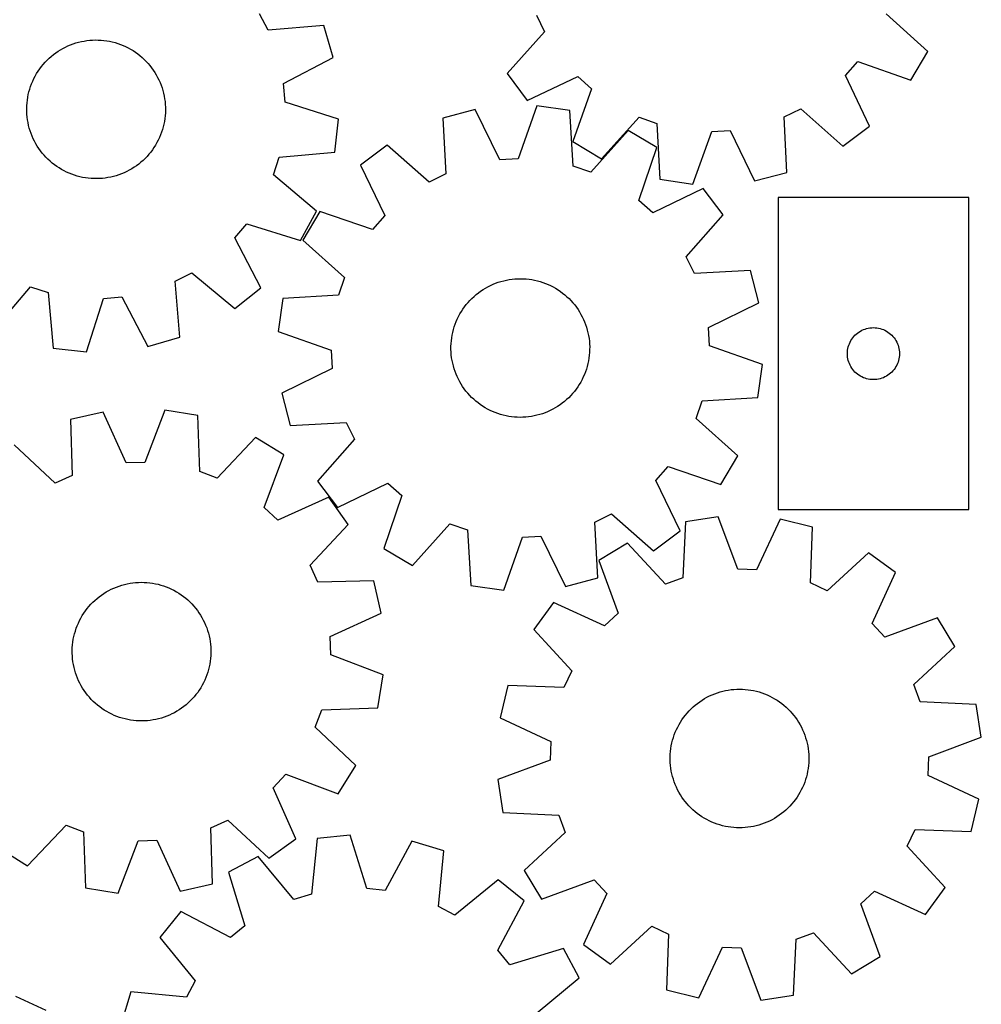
# Model space of a CAD drawing. Header units: millimetres. Extents: x 7 to 1243, y 7 to 1514.
# Tile 22 of 27: x 910 to 1243, y 774 to 1115. Entities that reach past the tile are written whole.
import ezdxf

# ---------------------------------------------------------------- set-up
doc = ezdxf.new("R2010")
doc.units = ezdxf.units.MM
doc.layers.add('CUT', color=7, linetype='CONTINUOUS', true_color=0x000000)

msp = doc.modelspace()

# ---------------------------------------------------------------- linework, layer by layer
at = {"layer": 'CUT'}
for p, q in [((996.218929, 1111.323877), (993.248738, 1117.026566)), ((1089.080949, 1116.546321), (1091.850235, 1110.743412)), ((1224.502653, 1103.955008), (1210.145392, 1116.966983)), ((1015.526892, 1112.950215), (996.218929, 1111.323877)), ((1018.757456, 1101.875517), (1015.526892, 1112.950215)), ((932.579355, 1107.590175), (933.547215, 1107.738303)), ((933.547215, 1107.738303), (934.520312, 1107.846831)), ((934.520312, 1107.846831), (935.497025, 1107.915577)), ((935.497025, 1107.915577), (936.47573, 1107.944427)), ((936.47573, 1107.944427), (937.454797, 1107.933332)), ((937.454797, 1107.933332), (938.432597, 1107.882313)), ((938.432597, 1107.882313), (939.407501, 1107.791453)), ((939.407501, 1107.791453), (940.377889, 1107.660903)), ((940.377889, 1107.660903), (941.342144, 1107.490881)), ((1091.850235, 1110.743412), (1078.937588, 1096.296753)), ((923.535436, 1104.016994), (924.365078, 1104.536984)), ((924.365078, 1104.536984), (925.215238, 1105.022702)), ((925.215238, 1105.022702), (926.084503, 1105.473339)), ((926.084503, 1105.473339), (926.971426, 1105.888145)), ((926.971426, 1105.888145), (927.874529, 1106.266429)), ((927.874529, 1106.266429), (928.792311, 1106.607563)), ((928.792311, 1106.607563), (929.723243, 1106.910977)), ((929.723243, 1106.910977), (930.665777, 1107.176167)), ((930.665777, 1107.176167), (931.618342, 1107.402692)), ((931.618342, 1107.402692), (932.579355, 1107.590175)), ((941.342144, 1107.490881), (942.298662, 1107.281671)), ((942.298662, 1107.281671), (943.24585, 1107.033619)), ((943.24585, 1107.033619), (944.182132, 1106.747139)), ((944.182132, 1106.747139), (945.10595, 1106.422708)), ((945.10595, 1106.422708), (946.015766, 1106.060866)), ((946.015766, 1106.060866), (946.910066, 1105.662215)), ((946.910066, 1105.662215), (947.787362, 1105.227418)), ((947.787362, 1105.227418), (948.646192, 1104.7572)), ((948.646192, 1104.7572), (949.485128, 1104.252342)), ((949.485128, 1104.252342), (950.302774, 1103.713686)), ((919.063145, 1100.229595), (919.742026, 1100.935156)), ((919.742026, 1100.935156), (920.44912, 1101.612439)), ((920.44912, 1101.612439), (921.183252, 1102.260317)), ((921.183252, 1102.260317), (921.943198, 1102.877712)), ((921.943198, 1102.877712), (922.727695, 1103.463596)), ((922.727695, 1103.463596), (923.535436, 1104.016994)), ((950.302774, 1103.713686), (951.097768, 1103.142127)), ((951.097768, 1103.142127), (951.868787, 1102.538617)), ((951.868787, 1102.538617), (952.614549, 1101.904161)), ((952.614549, 1101.904161), (953.333811, 1101.239814)), ((953.333811, 1101.239814), (954.025377, 1100.546682)), ((1001.603328, 1092.865617), (1018.757456, 1101.875517)), ((1218.606243, 1094.039473), (1224.502653, 1103.955008)), ((916.651616, 1097.148725), (917.20684, 1097.955212)), ((917.20684, 1097.955212), (917.794496, 1098.738382)), ((917.794496, 1098.738382), (918.413608, 1099.496931)), ((918.413608, 1099.496931), (919.063145, 1100.229595)), ((954.025377, 1100.546682), (954.688096, 1099.825919)), ((954.688096, 1099.825919), (955.320864, 1099.078725)), ((955.320864, 1099.078725), (955.922629, 1098.306342)), ((955.922629, 1098.306342), (956.492388, 1097.510058)), ((956.492388, 1097.510058), (957.029194, 1096.691196)), ((1196.016386, 1095.661543), (1200.317814, 1100.440706)), ((1200.317814, 1100.440706), (1218.606243, 1094.039473)), ((914.772699, 1093.716976), (915.18951, 1094.602958)), ((915.18951, 1094.602958), (915.642111, 1095.471201)), ((915.642111, 1095.471201), (916.129751, 1096.320261)), ((916.129751, 1096.320261), (916.651616, 1097.148725)), ((957.029194, 1096.691196), (957.532153, 1095.85112)), ((957.532153, 1095.85112), (958.000428, 1094.991228)), ((958.000428, 1094.991228), (958.433239, 1094.112952)), ((958.433239, 1094.112952), (958.829867, 1093.217753)), ((1078.937588, 1096.296753), (1085.84189, 1087.05467)), ((1085.84189, 1087.05467), (1103.357673, 1095.339582)), ((1103.357673, 1095.339582), (1108.136836, 1091.038153)), ((1204.301297, 1078.14576), (1196.016386, 1095.661543)), ((913.476325, 1090.025547), (913.743646, 1090.967479)), ((913.743646, 1090.967479), (914.049165, 1091.897722)), ((914.049165, 1091.897722), (914.392373, 1092.81473)), ((914.392373, 1092.81473), (914.772699, 1093.716976)), ((958.829867, 1093.217753), (959.18965, 1092.30712)), ((959.18965, 1092.30712), (959.511991, 1091.382571)), ((959.511991, 1091.382571), (959.796353, 1090.445643)), ((1002.165101, 1086.460377), (1001.603328, 1092.865617)), ((1108.136836, 1091.038153), (1101.735603, 1072.749724)), ((912.907674, 1087.145387), (913.05799, 1088.11291)), ((913.05799, 1088.11291), (913.247646, 1089.073496)), ((913.247646, 1089.073496), (913.476325, 1090.025547)), ((959.796353, 1090.445643), (960.042261, 1089.497896)), ((960.042261, 1089.497896), (960.249308, 1088.540908)), ((960.249308, 1088.540908), (960.417149, 1087.576271)), ((960.417149, 1087.576271), (960.545504, 1086.605591)), ((912.694928, 1084.217346), (912.725991, 1085.195983)), ((912.703808, 1083.238257), (912.694928, 1084.217346)), ((912.725991, 1085.195983), (912.796946, 1086.172539)), ((912.796946, 1086.172539), (912.907674, 1087.145387)), ((960.545504, 1086.605591), (960.634159, 1085.630483)), ((960.634159, 1085.630483), (960.682967, 1084.65257)), ((960.682967, 1084.65257), (960.691846, 1083.673481)), ((1020.625706, 1080.57408), (1002.165101, 1086.460377)), ((1067.832009, 1083.853434), (1056.673098, 1080.926972)), ((1076.369372, 1066.459302), (1067.832009, 1083.853434)), ((1089.176575, 1085.13839), (1082.787581, 1066.845682)), ((1100.605973, 1083.571758), (1089.176575, 1085.13839)), ((1174.809647, 1081.384819), (1180.612555, 1084.154105)), ((1180.612555, 1084.154105), (1195.059215, 1071.241458)), ((912.752616, 1082.260344), (912.703808, 1083.238257)), ((912.841271, 1081.285236), (912.752616, 1082.260344)), ((912.969625, 1080.314556), (912.841271, 1081.285236)), ((960.479101, 1080.74544), (960.328784, 1079.777917)), ((960.589829, 1081.718288), (960.479101, 1080.74544)), ((960.660783, 1082.694844), (960.589829, 1081.718288)), ((960.691846, 1083.673481), (960.660783, 1082.694844)), ((1019.372254, 1069.10611), (1020.625706, 1080.57408)), ((1056.673098, 1080.926972), (1057.770754, 1061.581751)), ((1101.837022, 1064.234568), (1100.605973, 1083.571758)), ((1111.651138, 1066.853315), (1124.663113, 1081.210575)), ((1124.663113, 1081.210575), (1130.724569, 1079.06548)), ((1175.760907, 1062.031847), (1174.809647, 1081.384819)), ((913.137466, 1079.349919), (912.969625, 1080.314556)), ((913.344513, 1078.392931), (913.137466, 1079.349919)), ((913.590422, 1077.445184), (913.344513, 1078.392931)), ((913.874783, 1076.508256), (913.590422, 1077.445184)), ((959.910449, 1077.86528), (959.643128, 1076.923349)), ((960.139128, 1078.817331), (959.910449, 1077.86528)), ((960.328784, 1079.777917), (960.139128, 1078.817331)), ((1130.724569, 1079.06548), (1131.80928, 1059.719529)), ((1195.059215, 1071.241458), (1204.301297, 1078.14576)), ((914.197124, 1075.583707), (913.874783, 1076.508256)), ((914.556907, 1074.673075), (914.197124, 1075.583707)), ((914.953535, 1073.777875), (914.556907, 1074.673075)), ((915.386347, 1072.899599), (914.953535, 1073.777875)), ((958.614075, 1074.173851), (958.197265, 1073.287869)), ((958.994401, 1075.076097), (958.614075, 1074.173851)), ((959.337609, 1075.993105), (958.994401, 1075.076097)), ((959.643128, 1076.923349), (959.337609, 1075.993105)), ((1120.817512, 1076.590691), (1107.914534, 1062.135394)), ((1130.777374, 1070.76947), (1120.817512, 1076.590691)), ((1143.226498, 1058.066468), (1149.75371, 1076.310314)), ((1149.75371, 1076.310314), (1156.174658, 1076.648124)), ((1156.174658, 1076.648124), (1164.580175, 1059.189897)), ((915.854621, 1072.039707), (915.386347, 1072.899599)), ((916.35758, 1071.199631), (915.854621, 1072.039707)), ((916.894386, 1070.38077), (916.35758, 1071.199631)), ((917.464146, 1069.584485), (916.894386, 1070.38077)), ((956.735158, 1070.742102), (956.179935, 1069.935615)), ((957.257023, 1071.570566), (956.735158, 1070.742102)), ((957.744663, 1072.419626), (957.257023, 1071.570566)), ((958.197265, 1073.287869), (957.744663, 1072.419626)), ((1037.445022, 1071.571616), (1028.255441, 1064.597587)), ((1051.988964, 1058.768641), (1037.445022, 1071.571616)), ((1101.735603, 1072.749724), (1111.651138, 1066.853315)), ((1124.514693, 1052.433134), (1130.777374, 1070.76947)), ((918.06591, 1068.812102), (917.464146, 1069.584485)), ((918.698678, 1068.064908), (918.06591, 1068.812102)), ((919.361397, 1067.344145), (918.698678, 1068.064908)), ((920.052963, 1066.651013), (919.361397, 1067.344145)), ((953.644749, 1066.955671), (952.937654, 1066.278388)), ((954.323629, 1067.661232), (953.644749, 1066.955671)), ((954.973166, 1068.393897), (954.323629, 1067.661232)), ((955.592278, 1069.152445), (954.973166, 1068.393897)), ((956.179935, 1069.935615), (955.592278, 1069.152445)), ((998.143799, 1061.213997), (1000.075967, 1067.346648)), ((1000.075967, 1067.346648), (1019.372254, 1069.10611)), ((1082.787581, 1066.845682), (1076.369372, 1066.459302)), ((920.772225, 1065.986666), (920.052963, 1066.651013)), ((921.517987, 1065.35221), (920.772225, 1065.986666)), ((922.289006, 1064.7487), (921.517987, 1065.35221)), ((923.084, 1064.177141), (922.289006, 1064.7487)), ((923.901646, 1063.638485), (923.084, 1064.177141)), ((924.740582, 1063.133627), (923.901646, 1063.638485)), ((949.021697, 1063.353843), (948.171536, 1062.868125)), ((949.851338, 1063.873833), (949.021697, 1063.353843)), ((950.659079, 1064.427231), (949.851338, 1063.873833)), ((951.443576, 1065.013115), (950.659079, 1064.427231)), ((952.203523, 1065.63051), (951.443576, 1065.013115)), ((952.937654, 1066.278388), (952.203523, 1065.63051)), ((1028.255441, 1064.597587), (1036.672638, 1047.144988)), ((1107.914534, 1062.135394), (1101.837022, 1064.234568)), ((925.599413, 1062.663409), (924.740582, 1063.133627)), ((926.476708, 1062.228612), (925.599413, 1062.663409)), ((927.371008, 1061.829961), (926.476708, 1062.228612)), ((928.280824, 1061.468119), (927.371008, 1061.829961)), ((929.204642, 1061.143688), (928.280824, 1061.468119)), ((930.140924, 1060.857208), (929.204642, 1061.143688)), ((931.088113, 1060.609156), (930.140924, 1060.857208)), ((932.04463, 1060.399946), (931.088113, 1060.609156)), ((933.008885, 1060.229924), (932.04463, 1060.399946)), ((933.979273, 1060.099374), (933.008885, 1060.229924)), ((934.954178, 1060.008514), (933.979273, 1060.099374)), ((935.931977, 1059.957495), (934.954178, 1060.008514)), ((936.911044, 1059.946401), (935.931977, 1059.957495)), ((937.889749, 1059.97525), (936.911044, 1059.946401)), ((938.866462, 1060.043996), (937.889749, 1059.97525)), ((939.839559, 1060.152524), (938.866462, 1060.043996)), ((940.807419, 1060.300652), (939.839559, 1060.152524)), ((941.768432, 1060.488135), (940.807419, 1060.300652)), ((942.720998, 1060.71466), (941.768432, 1060.488135)), ((943.663531, 1060.97985), (942.720998, 1060.71466)), ((944.594463, 1061.283265), (943.663531, 1060.97985)), ((945.512245, 1061.624398), (944.594463, 1061.283265)), ((946.415349, 1062.002682), (945.512245, 1061.624398)), ((947.302271, 1062.417488), (946.415349, 1062.002682)), ((948.171536, 1062.868125), (947.302271, 1062.417488)), ((1012.946585, 1048.711199), (998.143799, 1061.213997)), ((1057.770754, 1061.581751), (1051.988964, 1058.768641)), ((1164.580175, 1059.189897), (1175.760907, 1062.031847)), ((1146.778862, 1056.585184), (1129.326263, 1048.167987)), ((1131.80928, 1059.719529), (1143.226498, 1058.066468)), ((1153.752891, 1047.395603), (1146.778862, 1056.585184)), ((1172.689197, 1053.375061), (1172.689197, 945.375061)), ((1238.689197, 1053.375061), (1172.689197, 1053.375061)), ((1238.689197, 945.375061), (1238.689197, 1053.375061)), ((1129.326263, 1048.167987), (1124.514693, 1052.433134)), ((1007.399945, 1038.595852), (1012.946585, 1048.711199)), ((1014.071155, 1048.596099), (1008.249934, 1038.636237)), ((1032.407491, 1042.333418), (1014.071155, 1048.596099)), ((1036.672638, 1047.144988), (1032.407491, 1042.333418)), ((1140.949916, 1032.851662), (1153.752891, 1047.395603)), ((984.767228, 1039.428268), (988.899183, 1044.354691)), ((988.899183, 1044.354691), (1007.399945, 1038.595852)), ((993.658606, 1022.212409), (984.767228, 1039.428268)), ((1008.249934, 1038.636237), (1022.705231, 1025.733259)), ((1143.763026, 1027.069871), (1140.949916, 1032.851662)), ((964.071851, 1024.419872), (969.77454, 1027.390062)), ((969.77454, 1027.390062), (984.663202, 1014.989654)), ((1163.108247, 1028.167527), (1143.763026, 1027.069871)), ((1166.034709, 1017.008616), (1163.108247, 1028.167527)), ((901.459173, 1007.692216), (913.96197, 1022.495002)), ((913.96197, 1022.495002), (920.094622, 1020.562834)), ((965.698188, 1005.111909), (964.071851, 1024.419872)), ((1022.705231, 1025.733259), (1020.606058, 1019.655747)), ((1071.43173, 1022.068345), (1072.287684, 1022.543781)), ((1072.287684, 1022.543781), (1073.162317, 1022.983908)), ((1073.162317, 1022.983908), (1074.054175, 1023.387993)), ((1074.054175, 1023.387993), (1074.961772, 1023.755365)), ((1074.961772, 1023.755365), (1075.883599, 1024.085411)), ((1075.883599, 1024.085411), (1076.818121, 1024.377583)), ((1076.818121, 1024.377583), (1077.763782, 1024.631393)), ((1077.763782, 1024.631393), (1078.719009, 1024.84642)), ((1078.719009, 1024.84642), (1079.682212, 1025.022306)), ((1079.682212, 1025.022306), (1080.651787, 1025.158758)), ((1080.651787, 1025.158758), (1081.626121, 1025.255549)), ((1081.626121, 1025.255549), (1082.603592, 1025.312517)), ((1082.603592, 1025.312517), (1083.582573, 1025.329568)), ((1083.582573, 1025.329568), (1084.561436, 1025.306674)), ((1084.561436, 1025.306674), (1085.538549, 1025.243873)), ((1085.538549, 1025.243873), (1086.512288, 1025.141268)), ((1086.512288, 1025.141268), (1087.481032, 1024.999032)), ((1087.481032, 1024.999032), (1088.443167, 1024.8174)), ((1088.443167, 1024.8174), (1089.397094, 1024.596676)), ((1089.397094, 1024.596676), (1090.341223, 1024.337225)), ((1090.341223, 1024.337225), (1091.273985, 1024.039481)), ((1091.273985, 1024.039481), (1092.193825, 1023.703939)), ((1092.193825, 1023.703939), (1093.099214, 1023.331157)), ((1093.099214, 1023.331157), (1093.988644, 1022.921755)), ((1093.988644, 1022.921755), (1094.860635, 1022.476416)), ((1094.860635, 1022.476416), (1095.713735, 1021.99588)), ((920.094622, 1020.562834), (921.854083, 1001.266546)), ((939.208351, 1018.473699), (945.613591, 1019.035473)), ((945.613591, 1019.035473), (954.623491, 1001.881345)), ((984.663202, 1014.989654), (993.658606, 1022.212409)), ((1020.606058, 1019.655747), (1001.268867, 1018.424698)), ((1066.765601, 1018.522501), (1067.480807, 1019.191212)), ((1067.480807, 1019.191212), (1068.222694, 1019.830195)), ((1068.222694, 1019.830195), (1068.990027, 1020.438385)), ((1068.990027, 1020.438385), (1069.781529, 1021.014771)), ((1069.781529, 1021.014771), (1070.595882, 1021.558392)), ((1070.595882, 1021.558392), (1071.43173, 1022.068345)), ((1095.713735, 1021.99588), (1096.546525, 1021.480947)), ((1096.546525, 1021.480947), (1097.357619, 1020.932475)), ((1097.357619, 1020.932475), (1098.145666, 1020.351375)), ((1098.145666, 1020.351375), (1098.909356, 1019.738616)), ((1098.909356, 1019.738616), (1099.647416, 1019.095217)), ((1099.647416, 1019.095217), (1100.358618, 1018.422249)), ((933.322053, 1000.013095), (939.208351, 1018.473699)), ((1001.268867, 1018.424698), (999.702235, 1006.9953)), ((1064.194681, 1015.573331), (1064.791734, 1016.349361)), ((1064.791734, 1016.349361), (1065.419944, 1017.100392)), ((1065.419944, 1017.100392), (1066.078265, 1017.825174)), ((1066.078265, 1017.825174), (1066.765601, 1018.522501)), ((1100.358618, 1018.422249), (1101.041779, 1017.720832)), ((1101.041779, 1017.720832), (1101.695762, 1016.992133)), ((1101.695762, 1016.992133), (1102.319479, 1016.237366)), ((1102.319479, 1016.237366), (1102.91189, 1015.457787)), ((1148.640577, 1008.471253), (1166.034709, 1017.008616)), ((1061.709633, 1011.364742), (1062.137092, 1012.245636)), ((1062.137092, 1012.245636), (1062.600126, 1013.108361)), ((1062.600126, 1013.108361), (1063.097964, 1013.951481)), ((1063.097964, 1013.951481), (1063.629777, 1014.773594)), ((1063.629777, 1014.773594), (1064.194681, 1015.573331)), ((1102.91189, 1015.457787), (1103.47201, 1014.654693)), ((1103.47201, 1014.654693), (1103.998907, 1013.82942)), ((1103.998907, 1013.82942), (1104.491704, 1012.983343)), ((1104.491704, 1012.983343), (1104.94958, 1012.117869)), ((1060.647515, 1008.627848), (1060.964224, 1009.554341)), ((1060.964224, 1009.554341), (1061.31846, 1010.467146)), ((1061.31846, 1010.467146), (1061.709633, 1011.364742)), ((1104.94958, 1012.117869), (1105.371774, 1011.23444)), ((1105.371774, 1011.23444), (1105.757583, 1010.334525)), ((1105.757583, 1010.334525), (1106.106364, 1009.419623)), ((1106.106364, 1009.419623), (1106.417538, 1008.491255)), ((999.702235, 1006.9953), (1017.994943, 1000.606306)), ((1059.765534, 1004.81611), (1059.927502, 1005.781751)), ((1059.927502, 1005.781751), (1060.128722, 1006.739981)), ((1060.128722, 1006.739981), (1060.36886, 1007.689207)), ((1060.36886, 1007.689207), (1060.647515, 1008.627848)), ((1106.417538, 1008.491255), (1106.690586, 1007.550968)), ((1106.690586, 1007.550968), (1106.925053, 1006.600326)), ((1106.925053, 1006.600326), (1107.120551, 1005.640912)), ((1107.120551, 1005.640912), (1107.276752, 1004.674322)), ((1149.026957, 1002.053044), (1148.640577, 1008.471253)), ((1198.922639, 1005.309174), (1199.325236, 1005.739022)), ((1199.325236, 1005.739022), (1199.755085, 1006.14162)), ((1199.755085, 1006.14162), (1200.210344, 1006.515241)), ((1200.210344, 1006.515241), (1200.689065, 1006.858288)), ((1200.689065, 1006.858288), (1201.189197, 1007.16929)), ((1201.189197, 1007.16929), (1201.708599, 1007.446916)), ((1201.708599, 1007.446916), (1202.245046, 1007.689977)), ((1202.245046, 1007.689977), (1202.796242, 1007.897432)), ((1202.796242, 1007.897432), (1203.359826, 1008.068394)), ((1203.359826, 1008.068394), (1203.933384, 1008.202129)), ((1203.933384, 1008.202129), (1204.514462, 1008.298065)), ((1204.514462, 1008.298065), (1205.100569, 1008.355792)), ((1205.100569, 1008.355792), (1205.689197, 1008.375061)), ((1205.689197, 1008.375061), (1206.277825, 1008.355792)), ((1206.277825, 1008.355792), (1206.863933, 1008.298065)), ((1206.863933, 1008.298065), (1207.44501, 1008.202129)), ((1207.44501, 1008.202129), (1208.018569, 1008.068394)), ((1208.018569, 1008.068394), (1208.582152, 1007.897432)), ((1208.582152, 1007.897432), (1209.133348, 1007.689977)), ((1209.133348, 1007.689977), (1209.669795, 1007.446916)), ((1209.669795, 1007.446916), (1210.189197, 1007.16929)), ((1210.189197, 1007.16929), (1210.689329, 1006.858288)), ((1210.689329, 1006.858288), (1211.16805, 1006.515241)), ((1211.16805, 1006.515241), (1211.62331, 1006.14162)), ((1211.62331, 1006.14162), (1212.053158, 1005.739022)), ((1212.053158, 1005.739022), (1212.455756, 1005.309174)), ((954.623491, 1001.881345), (965.698188, 1005.111909)), ((1059.517512, 1001.890846), (1059.560368, 1002.869038)), ((1059.560368, 1002.869038), (1059.643089, 1003.844667)), ((1059.643089, 1003.844667), (1059.765534, 1004.81611)), ((1107.276752, 1004.674322), (1107.393397, 1003.702165)), ((1107.393397, 1003.702165), (1107.470293, 1002.726059)), ((1107.470293, 1002.726059), (1107.507311, 1001.747629)), ((1167.319665, 995.66405), (1149.026957, 1002.053044)), ((1196.995865, 1001.704433), (1197.166826, 1002.268017)), ((1197.166826, 1002.268017), (1197.374281, 1002.819212)), ((1197.374281, 1002.819212), (1197.617343, 1003.35566)), ((1197.617343, 1003.35566), (1197.894969, 1003.875061)), ((1197.894969, 1003.875061), (1198.205971, 1004.375193)), ((1198.205971, 1004.375193), (1198.549017, 1004.853914)), ((1198.549017, 1004.853914), (1198.922639, 1005.309174)), ((1212.455756, 1005.309174), (1212.829377, 1004.853914)), ((1212.829377, 1004.853914), (1213.172424, 1004.375193)), ((1213.172424, 1004.375193), (1213.483426, 1003.875061)), ((1213.483426, 1003.875061), (1213.761052, 1003.35566)), ((1213.761052, 1003.35566), (1214.004113, 1002.819212)), ((1214.004113, 1002.819212), (1214.211568, 1002.268017)), ((1214.211568, 1002.268017), (1214.38253, 1001.704433)), ((921.854083, 1001.266546), (933.322053, 1000.013095)), ((1017.994943, 1000.606306), (1018.381323, 994.188097)), ((1059.51459, 1000.911721), (1059.517512, 1001.890846)), ((1059.551607, 999.933291), (1059.51459, 1000.911721)), ((1059.628503, 998.957185), (1059.551607, 999.933291)), ((1059.745148, 997.985028), (1059.628503, 998.957185)), ((1107.378812, 998.814683), (1107.256366, 997.84324)), ((1107.461532, 999.790313), (1107.378812, 998.814683)), ((1107.504389, 1000.768504), (1107.461532, 999.790313)), ((1107.507311, 1001.747629), (1107.504389, 1000.768504)), ((1196.689197, 999.375061), (1196.708467, 999.963689)), ((1196.708467, 998.786433), (1196.689197, 999.375061)), ((1196.708467, 999.963689), (1196.766194, 1000.549797)), ((1196.766194, 998.200326), (1196.708467, 998.786433)), ((1196.766194, 1000.549797), (1196.86213, 1001.130874)), ((1196.86213, 1001.130874), (1196.995865, 1001.704433)), ((1214.38253, 1001.704433), (1214.516265, 1001.130874)), ((1214.516265, 1001.130874), (1214.612201, 1000.549797)), ((1214.612201, 1000.549797), (1214.669928, 999.963689)), ((1214.669928, 998.786433), (1214.612201, 998.200326)), ((1214.669928, 999.963689), (1214.689197, 999.375061)), ((1214.689197, 999.375061), (1214.669928, 998.786433)), ((1059.90135, 997.018438), (1059.745148, 997.985028)), ((1060.096847, 996.059024), (1059.90135, 997.018438)), ((1060.331314, 995.108382), (1060.096847, 996.059024)), ((1106.893178, 995.919369), (1106.653041, 994.970143)), ((1107.094398, 996.877599), (1106.893178, 995.919369)), ((1107.256366, 997.84324), (1107.094398, 996.877599)), ((1165.753033, 984.234653), (1167.319665, 995.66405)), ((1196.86213, 997.619248), (1196.766194, 998.200326)), ((1196.995865, 997.04569), (1196.86213, 997.619248)), ((1197.166826, 996.482106), (1196.995865, 997.04569)), ((1197.374281, 995.93091), (1197.166826, 996.482106)), ((1197.617343, 995.394463), (1197.374281, 995.93091)), ((1197.894969, 994.875061), (1197.617343, 995.394463)), ((1213.761052, 995.394463), (1213.483426, 994.875061)), ((1214.004113, 995.93091), (1213.761052, 995.394463)), ((1214.211568, 996.482106), (1214.004113, 995.93091)), ((1214.38253, 997.04569), (1214.211568, 996.482106)), ((1214.516265, 997.619248), (1214.38253, 997.04569)), ((1214.612201, 998.200326), (1214.516265, 997.619248)), ((1018.381323, 994.188097), (1000.987191, 985.650734)), ((1060.604362, 994.168095), (1060.331314, 995.108382)), ((1060.915536, 993.239727), (1060.604362, 994.168095)), ((1061.264317, 992.324825), (1060.915536, 993.239727)), ((1061.650126, 991.42491), (1061.264317, 992.324825)), ((1105.70344, 992.192204), (1105.312267, 991.294608)), ((1106.057676, 993.105009), (1105.70344, 992.192204)), ((1106.374385, 994.031503), (1106.057676, 993.105009)), ((1106.653041, 994.970143), (1106.374385, 994.031503)), ((1198.205971, 994.374929), (1197.894969, 994.875061)), ((1198.549017, 993.896208), (1198.205971, 994.374929)), ((1198.922639, 993.440949), (1198.549017, 993.896208)), ((1199.325236, 993.0111), (1198.922639, 993.440949)), ((1199.755085, 992.608503), (1199.325236, 993.0111)), ((1200.210344, 992.234881), (1199.755085, 992.608503)), ((1200.689065, 991.891835), (1200.210344, 992.234881)), ((1201.189197, 991.580833), (1200.689065, 991.891835)), ((1210.689329, 991.891835), (1210.189197, 991.580833)), ((1211.16805, 992.234881), (1210.689329, 991.891835)), ((1211.62331, 992.608503), (1211.16805, 992.234881)), ((1212.053158, 993.0111), (1211.62331, 992.608503)), ((1212.455756, 993.440949), (1212.053158, 993.0111)), ((1212.829377, 993.896208), (1212.455756, 993.440949)), ((1213.172424, 994.374929), (1212.829377, 993.896208)), ((1213.483426, 994.875061), (1213.172424, 994.374929)), ((1062.07232, 990.541481), (1061.650126, 991.42491)), ((1062.530196, 989.676007), (1062.07232, 990.541481)), ((1063.022993, 988.82993), (1062.530196, 989.676007)), ((1063.54989, 988.004658), (1063.022993, 988.82993)), ((1103.923936, 988.707869), (1103.392123, 987.885756)), ((1104.421774, 989.550989), (1103.923936, 988.707869)), ((1104.884808, 990.413715), (1104.421774, 989.550989)), ((1105.312267, 991.294608), (1104.884808, 990.413715)), ((1201.708599, 991.303207), (1201.189197, 991.580833)), ((1202.245046, 991.060146), (1201.708599, 991.303207)), ((1202.796242, 990.85269), (1202.245046, 991.060146)), ((1203.359826, 990.681729), (1202.796242, 990.85269)), ((1203.933384, 990.547994), (1203.359826, 990.681729)), ((1204.514462, 990.452058), (1203.933384, 990.547994)), ((1205.100569, 990.394331), (1204.514462, 990.452058)), ((1205.689197, 990.375061), (1205.100569, 990.394331)), ((1206.277825, 990.394331), (1205.689197, 990.375061)), ((1206.863933, 990.452058), (1206.277825, 990.394331)), ((1207.44501, 990.547994), (1206.863933, 990.452058)), ((1208.018569, 990.681729), (1207.44501, 990.547994)), ((1208.582152, 990.85269), (1208.018569, 990.681729)), ((1209.133348, 991.060146), (1208.582152, 990.85269)), ((1209.669795, 991.303207), (1209.133348, 991.060146)), ((1210.189197, 991.580833), (1209.669795, 991.303207)), ((1000.987191, 985.650734), (1003.913653, 974.491823)), ((1064.11001, 987.201563), (1063.54989, 988.004658)), ((1064.702422, 986.421984), (1064.11001, 987.201563)), ((1065.326138, 985.667217), (1064.702422, 986.421984)), ((1065.980121, 984.938518), (1065.326138, 985.667217)), ((1066.663282, 984.237101), (1065.980121, 984.938518)), ((1101.601956, 985.558958), (1100.943635, 984.834176)), ((1102.230166, 986.309989), (1101.601956, 985.558958)), ((1102.827219, 987.086019), (1102.230166, 986.309989)), ((1103.392123, 987.885756), (1102.827219, 987.086019)), ((1067.374485, 983.564133), (1066.663282, 984.237101)), ((1068.112545, 982.920734), (1067.374485, 983.564133)), ((1068.876234, 982.307975), (1068.112545, 982.920734)), ((1069.664281, 981.726875), (1068.876234, 982.307975)), ((1070.475375, 981.178403), (1069.664281, 981.726875)), ((1097.240371, 981.644579), (1096.426019, 981.100958)), ((1098.031873, 982.220965), (1097.240371, 981.644579)), ((1098.799206, 982.829155), (1098.031873, 982.220965)), ((1099.541093, 983.468138), (1098.799206, 982.829155)), ((1100.2563, 984.136849), (1099.541093, 983.468138)), ((1100.943635, 984.834176), (1100.2563, 984.136849)), ((1144.316669, 976.926091), (1146.415843, 983.003603)), ((1146.415843, 983.003603), (1165.753033, 984.234653)), ((939.119868, 979.175029), (927.881936, 976.568433)), ((947.157013, 961.544183), (939.119868, 979.175029)), ((960.492424, 979.849909), (953.583638, 961.747116)), ((971.872421, 977.957518), (960.492424, 979.849909)), ((1071.308165, 980.66347), (1070.475375, 981.178403)), ((1072.161265, 980.182934), (1071.308165, 980.66347)), ((1073.033256, 979.737595), (1072.161265, 980.182934)), ((1073.922686, 979.328193), (1073.033256, 979.737595)), ((1074.828075, 978.955411), (1073.922686, 979.328193)), ((1075.747915, 978.619869), (1074.828075, 978.955411)), ((1076.680677, 978.322125), (1075.747915, 978.619869)), ((1077.624806, 978.062675), (1076.680677, 978.322125)), ((1090.203779, 978.281768), (1089.258118, 978.027957)), ((1091.138301, 978.573939), (1090.203779, 978.281768)), ((1092.060128, 978.903985), (1091.138301, 978.573939)), ((1092.967725, 979.271357), (1092.060128, 978.903985)), ((1093.859583, 979.675442), (1092.967725, 979.271357)), ((1094.734216, 980.115569), (1093.859583, 979.675442)), ((1095.59017, 980.591005), (1094.734216, 980.115569)), ((1096.426019, 981.100958), (1095.59017, 980.591005)), ((927.881936, 976.568433), (928.426688, 957.199756)), ((972.550742, 958.593059), (971.872421, 977.957518)), ((1003.913653, 974.491823), (1023.258874, 975.589479)), ((1023.258874, 975.589479), (1026.071985, 969.807689)), ((1078.578733, 977.84195), (1077.624806, 978.062675)), ((1079.540869, 977.660318), (1078.578733, 977.84195)), ((1080.509612, 977.518082), (1079.540869, 977.660318)), ((1081.483351, 977.415478), (1080.509612, 977.518082)), ((1082.460465, 977.352676), (1081.483351, 977.415478)), ((1083.439327, 977.329782), (1082.460465, 977.352676)), ((1084.418308, 977.346833), (1083.439327, 977.329782)), ((1085.395779, 977.403802), (1084.418308, 977.346833)), ((1086.370113, 977.500592), (1085.395779, 977.403802)), ((1087.339688, 977.637044), (1086.370113, 977.500592)), ((1088.302891, 977.81293), (1087.339688, 977.637044)), ((1089.258118, 978.027957), (1088.302891, 977.81293)), ((1158.771966, 964.023114), (1144.316669, 976.926091)), ((991.876353, 970.402103), (978.565828, 956.321182)), ((1001.665913, 964.298826), (991.876353, 970.402103)), ((1026.071985, 969.807689), (1013.269009, 955.263747)), ((922.56692, 954.552907), (908.394534, 967.766002)), ((953.583638, 961.747116), (947.157013, 961.544183)), ((994.882142, 946.148816), (1001.665913, 964.298826)), ((1152.950745, 954.063251), (1158.771966, 964.023114)), ((978.565828, 956.321182), (972.550742, 958.593059)), ((1130.349262, 955.514362), (1134.614409, 960.325932)), ((1134.614409, 960.325932), (1152.950745, 954.063251)), ((928.426688, 957.199756), (922.56692, 954.552907)), ((1013.269009, 955.263747), (1020.243038, 946.074166)), ((1020.243038, 946.074166), (1037.695637, 954.491363)), ((1037.695637, 954.491363), (1042.507207, 950.226216)), ((1138.766459, 938.061763), (1130.349262, 955.514362)), ((1017.255804, 949.663359), (999.569947, 941.748001)), ((1023.964555, 940.278364), (1017.255804, 949.663359)), ((1042.507207, 950.226216), (1036.244526, 931.88988)), ((999.569947, 941.748001), (994.882142, 946.148816)), ((1172.689197, 945.375061), (1238.689197, 945.375061)), ((1109.251146, 941.077599), (1115.032937, 943.890709)), ((1110.348802, 921.732378), (1109.251146, 941.077599)), ((1115.032937, 943.890709), (1129.576878, 931.087734)), ((1140.631268, 941.134687), (1139.784223, 921.776873)), ((1152.027323, 942.927836), (1140.631268, 941.134687)), ((1158.778093, 924.765525), (1152.027323, 942.927836)), ((1173.393186, 942.066734), (1165.202705, 924.506596)), ((1184.607977, 939.362306), (1173.393186, 942.066734)), ((1010.75146, 926.105978), (1023.964555, 940.278364)), ((1046.204389, 926.068659), (1059.107366, 940.523956)), ((1059.107366, 940.523956), (1065.184878, 938.424783)), ((1065.184878, 938.424783), (1066.415928, 919.087592)), ((1129.576878, 931.087734), (1138.766459, 938.061763)), ((1183.89446, 919.999111), (1184.607977, 939.362306)), ((1077.845325, 917.52096), (1084.234319, 935.813668)), ((1084.234319, 935.813668), (1090.652528, 936.200048)), ((1090.652528, 936.200048), (1099.189891, 918.805916)), ((1036.244526, 931.88988), (1046.204389, 926.068659)), ((1120.562254, 933.753879), (1110.71988, 927.736144)), ((1133.749567, 919.5575), (1120.562254, 933.753879)), ((1110.71988, 927.736144), (1117.345228, 909.527707)), ((1204.017932, 930.390389), (1189.73094, 917.301299)), ((1213.344108, 923.600109), (1204.017932, 930.390389)), ((1013.398308, 920.24621), (1010.75146, 926.105978)), ((1165.202705, 924.506596), (1158.778093, 924.765525)), ((1205.27493, 905.983901), (1213.344108, 923.600109)), ((950.380155, 920.148982), (951.357194, 920.212927)), ((951.357194, 920.212927), (952.336029, 920.236966)), ((952.336029, 920.236966), (953.31503, 920.22106)), ((953.31503, 920.22106), (954.292567, 920.165235)), ((1032.766986, 920.790963), (1013.398308, 920.24621)), ((1035.373581, 909.55303), (1032.766986, 920.790963)), ((1099.189891, 918.805916), (1110.348802, 921.732378)), ((1139.784223, 921.776873), (1133.749567, 919.5575)), ((939.376588, 916.373184), (940.208775, 916.88909)), ((940.208775, 916.88909), (941.061313, 917.370624)), ((941.061313, 917.370624), (941.932782, 917.816983)), ((941.932782, 917.816983), (942.821733, 918.227424)), ((942.821733, 918.227424), (943.726685, 918.601265)), ((943.726685, 918.601265), (944.646132, 918.937883)), ((944.646132, 918.937883), (945.578545, 919.236718)), ((945.578545, 919.236718), (946.52237, 919.497272)), ((946.52237, 919.497272), (947.476038, 919.719113)), ((947.476038, 919.719113), (948.43796, 919.90187)), ((948.43796, 919.90187), (949.406537, 920.045239)), ((949.406537, 920.045239), (950.380155, 920.148982)), ((954.292567, 920.165235), (955.267013, 920.069584)), ((955.267013, 920.069584), (956.236747, 919.934266)), ((956.236747, 919.934266), (957.200155, 919.759507)), ((957.200155, 919.759507), (958.155633, 919.545597)), ((958.155633, 919.545597), (959.101591, 919.292893)), ((959.101591, 919.292893), (960.036453, 919.001815)), ((960.036453, 919.001815), (960.958666, 918.672847)), ((960.958666, 918.672847), (961.866692, 918.306538)), ((961.866692, 918.306538), (962.759022, 917.903496)), ((962.759022, 917.903496), (963.63417, 917.464392)), ((963.63417, 917.464392), (964.490679, 916.989958)), ((964.490679, 916.989958), (965.327123, 916.480983)), ((1066.415928, 919.087592), (1077.845325, 917.52096)), ((1189.73094, 917.301299), (1183.89446, 919.999111)), ((935.568075, 913.310028), (936.27849, 913.983828)), ((936.27849, 913.983828), (937.015797, 914.62809)), ((937.015797, 914.62809), (937.778769, 915.241742)), ((937.778769, 915.241742), (938.566136, 915.823763)), ((938.566136, 915.823763), (939.376588, 916.373184)), ((965.327123, 916.480983), (966.142111, 915.938314)), ((966.142111, 915.938314), (966.934287, 915.362855)), ((966.934287, 915.362855), (967.70233, 914.755563)), ((967.70233, 914.755563), (968.444965, 914.117449)), ((968.444965, 914.117449), (969.160953, 913.449574)), ((969.160953, 913.449574), (969.849104, 912.753052)), ((932.459093, 909.538833), (933.018273, 910.342581)), ((933.018273, 910.342581), (933.609772, 911.122853)), ((933.609772, 911.122853), (934.232605, 911.87835)), ((934.232605, 911.87835), (934.885735, 912.607812)), ((934.885735, 912.607812), (935.568075, 913.310028)), ((969.849104, 912.753052), (970.508271, 912.02904)), ((970.508271, 912.02904), (971.137359, 911.278745)), ((971.137359, 911.278745), (971.73532, 910.503414)), ((971.73532, 910.503414), (972.301159, 909.704338)), ((1095.003042, 913.237088), (1088.212762, 903.910912)), ((1112.61925, 905.16791), (1095.003042, 913.237088)), ((930.56333, 906.11636), (930.984491, 907.000283)), ((930.984491, 907.000283), (931.441355, 907.866291)), ((931.441355, 907.866291), (931.933161, 908.712944)), ((931.933161, 908.712944), (932.459093, 909.538833)), ((972.301159, 909.704338), (972.833934, 908.882848)), ((972.833934, 908.882848), (973.332757, 908.04031)), ((973.332757, 908.04031), (973.7968, 907.178127)), ((973.7968, 907.178127), (974.22529, 906.297734)), ((1017.742736, 901.515885), (1035.373581, 909.55303)), ((1117.345228, 909.527707), (1112.61925, 905.16791)), ((1227.843163, 907.883271), (1209.634726, 901.257924)), ((1233.860899, 898.040897), (1227.843163, 907.883271)), ((929.248828, 902.431348), (929.520776, 903.371954)), ((929.520776, 903.371954), (929.830864, 904.300685)), ((929.830864, 904.300685), (930.178575, 905.215995)), ((930.178575, 905.215995), (930.56333, 906.11636)), ((974.22529, 906.297734), (974.617512, 905.400596)), ((974.617512, 905.400596), (974.972816, 904.488206)), ((974.972816, 904.488206), (975.290608, 903.562084)), ((975.290608, 903.562084), (975.570361, 902.62377)), ((1088.212762, 903.910912), (1101.301852, 889.62392)), ((1209.634726, 901.257924), (1205.27493, 905.983901)), ((928.666027, 899.554018), (928.821098, 900.52079)), ((928.821098, 900.52079), (929.015473, 901.480433)), ((929.015473, 901.480433), (929.248828, 902.431348)), ((975.570361, 902.62377), (975.811609, 901.674826)), ((975.811609, 901.674826), (976.01395, 900.716831)), ((976.01395, 900.716831), (976.177047, 899.751381)), ((976.177047, 899.751381), (976.300629, 898.780081)), ((1017.945669, 895.08926), (1017.742736, 901.515885)), ((928.438892, 896.627058), (928.474765, 897.605531)), ((928.44296, 895.647937), (928.438892, 896.627058)), ((928.474765, 897.605531), (928.550519, 898.581725)), ((928.550519, 898.581725), (928.666027, 899.554018)), ((976.300629, 898.780081), (976.38449, 897.80455)), ((976.38449, 897.80455), (976.428491, 896.826409)), ((976.428491, 896.826409), (976.432558, 895.847288)), ((1219.66452, 884.853584), (1233.860899, 898.040897)), ((928.486961, 894.669796), (928.44296, 895.647937)), ((928.570822, 893.694264), (928.486961, 894.669796)), ((928.694404, 892.722965), (928.570822, 893.694264)), ((976.205423, 892.920328), (976.050353, 891.953555)), ((976.320931, 893.89262), (976.205423, 892.920328)), ((976.396685, 894.868815), (976.320931, 893.89262)), ((976.432558, 895.847288), (976.396685, 894.868815)), ((1036.048461, 888.180474), (1017.945669, 895.08926)), ((928.857501, 891.757514), (928.694404, 892.722965)), ((929.059842, 890.79952), (928.857501, 891.757514)), ((929.301089, 889.850576), (929.059842, 890.79952)), ((929.580842, 888.912262), (929.301089, 889.850576)), ((975.622622, 890.042998), (975.350674, 889.102392)), ((975.855978, 890.993913), (975.622622, 890.042998)), ((976.050353, 891.953555), (975.855978, 890.993913)), ((1101.301852, 889.62392), (1098.60404, 883.78744)), ((929.898635, 887.986139), (929.580842, 888.912262)), ((930.253938, 887.07375), (929.898635, 887.986139)), ((930.646161, 886.176612), (930.253938, 887.07375)), ((931.07465, 885.296219), (930.646161, 886.176612)), ((974.30812, 886.357985), (973.88696, 885.474063)), ((974.692876, 887.258351), (974.30812, 886.357985)), ((975.040587, 888.173661), (974.692876, 887.258351)), ((975.350674, 889.102392), (975.040587, 888.173661)), ((1034.156071, 876.800477), (1036.048461, 888.180474)), ((931.538693, 884.434036), (931.07465, 885.296219)), ((932.037517, 883.591498), (931.538693, 884.434036)), ((932.570292, 882.770007), (932.037517, 883.591498)), ((933.13613, 881.970932), (932.570292, 882.770007)), ((972.412358, 882.935513), (971.853177, 882.131764)), ((972.938289, 883.761401), (972.412358, 882.935513)), ((973.430096, 884.608054), (972.938289, 883.761401)), ((973.88696, 885.474063), (973.430096, 884.608054)), ((1079.240845, 884.500958), (1076.536418, 873.286167)), ((1098.60404, 883.78744), (1079.240845, 884.500958)), ((1153.570856, 882.540612), (1154.52574, 882.757158)), ((1154.52574, 882.757158), (1155.488662, 882.934576)), ((1155.488662, 882.934576), (1156.458019, 883.07257)), ((1156.458019, 883.07257), (1157.432197, 883.170911)), ((1157.432197, 883.170911), (1158.409577, 883.229434)), ((1158.409577, 883.229434), (1159.388529, 883.248043)), ((1159.388529, 883.248043), (1160.367427, 883.226706)), ((1160.367427, 883.226706), (1161.344639, 883.165459)), ((1161.344639, 883.165459), (1162.31854, 883.064404)), ((1162.31854, 883.064404), (1163.287509, 882.923708)), ((1163.287509, 882.923708), (1164.249932, 882.743608)), ((1164.249932, 882.743608), (1165.204208, 882.524401)), ((1221.883893, 878.818928), (1219.66452, 884.853584)), ((933.734091, 881.195601), (933.13613, 881.970932)), ((934.363179, 880.445305), (933.734091, 881.195601)), ((935.022347, 879.721294), (934.363179, 880.445305)), ((935.710498, 879.024771), (935.022347, 879.721294)), ((969.985716, 879.866533), (969.303375, 879.164318)), ((970.638846, 880.595996), (969.985716, 879.866533)), ((971.261679, 881.351492), (970.638846, 880.595996)), ((971.853177, 882.131764), (971.261679, 881.351492)), ((1145.594366, 878.911296), (1146.407853, 879.456212)), ((1146.407853, 879.456212), (1147.24289, 879.967494)), ((1147.24289, 879.967494), (1148.098086, 880.444291)), ((1148.098086, 880.444291), (1148.972018, 880.885809)), ((1148.972018, 880.885809), (1149.863232, 881.291312)), ((1149.863232, 881.291312), (1150.770244, 881.660127)), ((1150.770244, 881.660127), (1151.691544, 881.991639)), ((1151.691544, 881.991639), (1152.6256, 882.285297)), ((1152.6256, 882.285297), (1153.570856, 882.540612)), ((1165.204208, 882.524401), (1166.14875, 882.266453)), ((1166.14875, 882.266453), (1167.081983, 881.970193)), ((1167.081983, 881.970193), (1168.002356, 881.636114)), ((1168.002356, 881.636114), (1168.908337, 881.264773)), ((1168.908337, 881.264773), (1169.798417, 880.856787)), ((1169.798417, 880.856787), (1170.671115, 880.412835)), ((1170.671115, 880.412835), (1171.524979, 879.933657)), ((1171.524979, 879.933657), (1172.358587, 879.42005)), ((1172.358587, 879.42005), (1173.170553, 878.872868)), ((936.426486, 878.356897), (935.710498, 879.024771)), ((937.16912, 877.718783), (936.426486, 878.356897)), ((937.937164, 877.111491), (937.16912, 877.718783)), ((938.729339, 876.536031), (937.937164, 877.111491)), ((939.544327, 875.993362), (938.729339, 876.536031)), ((940.380772, 875.484387), (939.544327, 875.993362)), ((965.494863, 876.101162), (964.662675, 875.585255)), ((966.305314, 876.650583), (965.494863, 876.101162)), ((967.092681, 877.232604), (966.305314, 876.650583)), ((967.855653, 877.846256), (967.092681, 877.232604)), ((968.59296, 878.490518), (967.855653, 877.846256)), ((969.303375, 879.164318), (968.59296, 878.490518)), ((1012.519734, 870.10707), (1014.791611, 876.122156)), ((1014.791611, 876.122156), (1034.156071, 876.800477)), ((1141.896181, 875.715812), (1142.582407, 876.414232)), ((1142.582407, 876.414232), (1143.296548, 877.08408)), ((1143.296548, 877.08408), (1144.037418, 877.724242)), ((1144.037418, 877.724242), (1144.803783, 878.333652)), ((1144.803783, 878.333652), (1145.594366, 878.911296)), ((1173.170553, 878.872868), (1173.959523, 878.293023)), ((1173.959523, 878.293023), (1174.724186, 877.68148)), ((1174.724186, 877.68148), (1175.463269, 877.039255)), ((1175.463269, 877.039255), (1176.175541, 876.36742)), ((1176.175541, 876.36742), (1176.859817, 875.66709)), ((1241.241706, 877.971884), (1221.883893, 878.818928)), ((1243.034855, 866.575828), (1241.241706, 877.971884)), ((941.237281, 875.009953), (940.380772, 875.484387)), ((942.112429, 874.57085), (941.237281, 875.009953)), ((943.004758, 874.167808), (942.112429, 874.57085)), ((943.912785, 873.801498), (943.004758, 874.167808)), ((944.834997, 873.472531), (943.912785, 873.801498)), ((945.76986, 873.181452), (944.834997, 873.472531)), ((946.715818, 872.928748), (945.76986, 873.181452)), ((947.671295, 872.714839), (946.715818, 872.928748)), ((948.634703, 872.54008), (947.671295, 872.714839)), ((949.604437, 872.404762), (948.634703, 872.54008)), ((956.43349, 872.572476), (955.464914, 872.429107)), ((957.395413, 872.755233), (956.43349, 872.572476)), ((958.349081, 872.977073), (957.395413, 872.755233)), ((959.292906, 873.237628), (958.349081, 872.977073)), ((960.225318, 873.536463), (959.292906, 873.237628)), ((961.144766, 873.873081), (960.225318, 873.536463)), ((962.049718, 874.246922), (961.144766, 873.873081)), ((962.938668, 874.657363), (962.049718, 874.246922)), ((963.810138, 875.103722), (962.938668, 874.657363)), ((964.662675, 875.585255), (963.810138, 875.103722)), ((1076.536418, 873.286167), (1094.096555, 865.095686)), ((1138.922046, 871.837383), (1139.452551, 872.660341)), ((1139.452551, 872.660341), (1140.016182, 873.460976)), ((1140.016182, 873.460976), (1140.612, 874.237954)), ((1140.612, 874.237954), (1141.239014, 874.989984)), ((1141.239014, 874.989984), (1141.896181, 875.715812)), ((1176.859817, 875.66709), (1177.514959, 874.939433)), ((1177.514959, 874.939433), (1178.139875, 874.185659)), ((1178.139875, 874.185659), (1178.733525, 873.407023)), ((1178.733525, 873.407023), (1179.294922, 872.604821)), ((1179.294922, 872.604821), (1179.823132, 871.780387)), ((950.578884, 872.309111), (949.604437, 872.404762)), ((951.556421, 872.253286), (950.578884, 872.309111)), ((952.535421, 872.23738), (951.556421, 872.253286)), ((953.514256, 872.261419), (952.535421, 872.23738)), ((954.491296, 872.325363), (953.514256, 872.261419)), ((955.464914, 872.429107), (954.491296, 872.325363)), ((1026.600656, 856.796545), (1012.519734, 870.10707)), ((1137.148087, 868.350221), (1137.537832, 869.248438)), ((1137.537832, 869.248438), (1137.963889, 870.130011)), ((1137.963889, 870.130011), (1138.42555, 870.993472)), ((1138.42555, 870.993472), (1138.922046, 871.837383)), ((1179.823132, 871.780387), (1180.317274, 870.935095)), ((1180.317274, 870.935095), (1180.776526, 870.070351)), ((1180.776526, 870.070351), (1181.200125, 869.187595)), ((1181.200125, 869.187595), (1181.587365, 868.288295)), ((1136.202907, 865.570775), (1136.480069, 866.509858)), ((1136.480069, 866.509858), (1136.795304, 867.436854)), ((1136.795304, 867.436854), (1137.148087, 868.350221)), ((1181.587365, 868.288295), (1181.937602, 867.373948)), ((1181.937602, 867.373948), (1182.250252, 866.446077)), ((1182.250252, 866.446077), (1182.524795, 865.506225)), ((1224.872545, 859.825059), (1243.034855, 866.575828)), ((1094.096555, 865.095686), (1093.837626, 858.671073)), ((1135.483253, 861.725086), (1135.604153, 862.696722)), ((1135.604153, 862.696722), (1135.764585, 863.662619)), ((1135.764585, 863.662619), (1135.96428, 864.621169)), ((1135.96428, 864.621169), (1136.202907, 865.570775)), ((1182.524795, 865.506225), (1182.760775, 864.555958)), ((1182.760775, 864.555958), (1182.957798, 863.596855)), ((1182.957798, 863.596855), (1183.115537, 862.630515)), ((1183.115537, 862.630515), (1183.233728, 861.658545)), ((1135.35942, 858.791939), (1135.360785, 859.771067)), ((1135.360785, 859.771067), (1135.402085, 860.749326)), ((1135.402085, 860.749326), (1135.483253, 861.725086)), ((1183.233728, 861.658545), (1183.312177, 860.682563)), ((1183.312177, 860.682563), (1183.350751, 859.704193)), ((1183.350751, 859.704193), (1183.349386, 858.725064)), ((1224.613615, 853.400446), (1224.872545, 859.825059)), ((1020.497379, 847.006985), (1026.600656, 856.796545)), ((1093.837626, 858.671073), (1075.675315, 851.920304)), ((1135.397994, 857.813569), (1135.35942, 858.791939)), ((1135.476442, 856.837587), (1135.397994, 857.813569)), ((1135.594634, 855.865617), (1135.476442, 856.837587)), ((1135.752373, 854.899276), (1135.594634, 855.865617)), ((1183.106017, 855.79941), (1182.945586, 854.833513)), ((1183.226918, 856.771046), (1183.106017, 855.79941)), ((1183.308086, 857.746806), (1183.226918, 856.771046)), ((1183.349386, 858.725064), (1183.308086, 857.746806)), ((997.946554, 849.102951), (1002.347368, 853.790756)), ((1002.347368, 853.790756), (1020.497379, 847.006985)), ((1135.949396, 853.940174), (1135.752373, 854.899276)), ((1136.185376, 852.989907), (1135.949396, 853.940174)), ((1136.459919, 852.050055), (1136.185376, 852.989907)), ((1136.772569, 851.122184), (1136.459919, 852.050055)), ((1182.507263, 852.925357), (1182.230102, 851.986274)), ((1182.745891, 853.874963), (1182.507263, 852.925357)), ((1182.945586, 854.833513), (1182.745891, 853.874963)), ((1242.173753, 845.209965), (1224.613615, 853.400446)), ((1005.861912, 831.417094), (997.946554, 849.102951)), ((1075.675315, 851.920304), (1077.468465, 840.524248)), ((1137.122806, 850.207837), (1136.772569, 851.122184)), ((1137.510046, 849.308537), (1137.122806, 850.207837)), ((1137.933644, 848.425781), (1137.510046, 849.308537)), ((1181.172339, 849.247694), (1180.746282, 848.366121)), ((1181.562084, 850.145911), (1181.172339, 849.247694)), ((1181.914867, 851.059278), (1181.562084, 850.145911)), ((1182.230102, 851.986274), (1181.914867, 851.059278)), ((1138.392897, 847.561037), (1137.933644, 848.425781)), ((1138.887039, 846.715744), (1138.392897, 847.561037)), ((1139.415248, 845.891311), (1138.887039, 846.715744)), ((1139.976645, 845.089109), (1139.415248, 845.891311)), ((1179.25762, 845.835791), (1178.693989, 845.035156)), ((1179.788125, 846.658749), (1179.25762, 845.835791)), ((1180.284621, 847.50266), (1179.788125, 846.658749)), ((1180.746282, 848.366121), (1180.284621, 847.50266)), ((1239.469325, 833.995174), (1242.173753, 845.209965)), ((1140.570296, 844.310473), (1139.976645, 845.089109)), ((1141.195212, 843.556699), (1140.570296, 844.310473)), ((1141.850353, 842.829042), (1141.195212, 843.556699)), ((1142.53463, 842.128712), (1141.850353, 842.829042)), ((1143.246902, 841.456877), (1142.53463, 842.128712)), ((1176.127764, 842.0819), (1175.413622, 841.412052)), ((1176.81399, 842.78032), (1176.127764, 842.0819)), ((1177.471156, 843.506148), (1176.81399, 842.78032)), ((1178.098171, 844.258178), (1177.471156, 843.506148)), ((1178.693989, 845.035156), (1178.098171, 844.258178)), ((1077.468465, 840.524248), (1096.826278, 839.677204)), ((1096.826278, 839.677204), (1099.045651, 833.642548)), ((1143.985985, 840.814652), (1143.246902, 841.456877)), ((1144.750648, 840.203109), (1143.985985, 840.814652)), ((1145.539618, 839.623264), (1144.750648, 840.203109)), ((1146.351583, 839.076082), (1145.539618, 839.623264)), ((1147.185192, 838.562475), (1146.351583, 839.076082)), ((1148.039056, 838.083296), (1147.185192, 838.562475)), ((1171.467281, 838.528637), (1170.612085, 838.051841)), ((1172.302318, 839.03992), (1171.467281, 838.528637)), ((1173.115805, 839.584836), (1172.302318, 839.03992)), ((1173.906388, 840.16248), (1173.115805, 839.584836)), ((1174.672753, 840.77189), (1173.906388, 840.16248)), ((1175.413622, 841.412052), (1174.672753, 840.77189)), ((912.995098, 822.072243), (926.305622, 836.153164)), ((926.305622, 836.153164), (932.320709, 833.881287)), ((976.444762, 835.27459), (982.30453, 837.921438)), ((976.989515, 815.905912), (976.444762, 835.27459)), ((982.30453, 837.921438), (996.476917, 824.708343)), ((1148.911754, 837.639345), (1148.039056, 838.083296)), ((1149.801834, 837.231359), (1148.911754, 837.639345)), ((1150.707814, 836.860018), (1149.801834, 837.231359)), ((1151.628188, 836.525939), (1150.707814, 836.860018)), ((1152.561421, 836.229679), (1151.628188, 836.525939)), ((1153.505962, 835.971731), (1152.561421, 836.229679)), ((1154.460239, 835.752524), (1153.505962, 835.971731)), ((1155.422662, 835.572423), (1154.460239, 835.752524)), ((1156.391631, 835.431728), (1155.422662, 835.572423)), ((1157.365532, 835.330673), (1156.391631, 835.431728)), ((1158.342744, 835.269426), (1157.365532, 835.330673)), ((1159.321641, 835.248089), (1158.342744, 835.269426)), ((1160.300594, 835.266698), (1159.321641, 835.248089)), ((1161.277974, 835.325221), (1160.300594, 835.266698)), ((1162.252152, 835.423562), (1161.277974, 835.325221)), ((1163.221509, 835.561556), (1162.252152, 835.423562)), ((1164.184431, 835.738974), (1163.221509, 835.561556)), ((1165.139315, 835.95552), (1164.184431, 835.738974)), ((1166.084571, 836.210835), (1165.139315, 835.95552)), ((1167.018627, 836.504492), (1166.084571, 836.210835)), ((1167.939927, 836.836005), (1167.018627, 836.504492)), ((1168.846939, 837.20482), (1167.939927, 836.836005)), ((1169.738153, 837.610323), (1168.846939, 837.20482)), ((1170.612085, 838.051841), (1169.738153, 837.610323)), ((932.320709, 833.881287), (932.99903, 814.516827)), ((1013.190328, 831.569706), (1011.258567, 812.289906)), ((1024.669037, 832.720667), (1013.190328, 831.569706)), ((1030.390195, 814.208218), (1024.669037, 832.720667)), ((1099.045651, 833.642548), (1084.849272, 820.455235)), ((1217.408318, 828.872212), (1220.106131, 834.708691)), ((1220.106131, 834.708691), (1239.469325, 833.995174)), ((903.205538, 828.17552), (912.995098, 822.072243)), ((944.379027, 812.624437), (951.287813, 830.727229)), ((951.287813, 830.727229), (957.714437, 830.930162)), ((957.714437, 830.930162), (965.751583, 813.299317)), ((996.476917, 824.708343), (1005.861912, 831.417094)), ((1045.952937, 830.66221), (1036.790161, 813.589249)), ((1056.998334, 827.332847), (1045.952937, 830.66221)), ((1230.497409, 814.58522), (1217.408318, 828.872212)), ((992.738832, 825.326477), (982.574342, 819.870416)), ((1005.108901, 810.412596), (992.738832, 825.326477)), ((1055.199587, 808.040182), (1056.998334, 827.332847)), ((982.574342, 819.870416), (988.167687, 801.31895)), ((1084.849272, 820.455235), (1090.867008, 810.612861)), ((965.751583, 813.299317), (976.989515, 815.905912)), ((1075.874356, 817.286085), (1060.875516, 805.019169)), ((1084.80488, 809.983264), (1075.874356, 817.286085)), ((1090.867008, 810.612861), (1109.075445, 817.238208)), ((1109.075445, 817.238208), (1113.435241, 812.512231)), ((1223.707129, 805.259044), (1230.497409, 814.58522)), ((932.99903, 814.516827), (944.379027, 812.624437)), ((1011.258567, 812.289906), (1005.108901, 810.412596)), ((1036.790161, 813.589249), (1030.390195, 814.208218)), ((1113.435241, 812.512231), (1105.366063, 794.896023)), ((1201.364943, 808.968425), (1206.090921, 813.328222)), ((1206.090921, 813.328222), (1223.707129, 805.259044)), ((1060.875516, 805.019169), (1055.199587, 808.040182)), ((1075.760072, 792.847516), (1084.80488, 809.983264)), ((1207.990291, 790.759988), (1201.364943, 808.968425)), ((966.068803, 806.275976), (958.765982, 797.345451)), ((983.204551, 797.231167), (966.068803, 806.275976)), ((988.167687, 801.31895), (983.204551, 797.231167)), ((1114.692239, 788.105743), (1128.979231, 801.194833)), ((1128.979231, 801.194833), (1134.815711, 798.497021)), ((1134.815711, 798.497021), (1134.102193, 779.133826)), ((1178.925948, 796.719259), (1184.960603, 798.938632)), ((1184.960603, 798.938632), (1198.147917, 784.742252)), ((958.765982, 797.345451), (971.032898, 782.346612)), ((1105.366063, 794.896023), (1114.692239, 788.105743)), ((1178.078903, 777.361445), (1178.925948, 796.719259)), ((1079.847855, 787.88438), (1075.760072, 792.847516)), ((1098.399321, 793.477725), (1079.847855, 787.88438)), ((1103.855381, 783.313235), (1098.399321, 793.477725)), ((1145.316984, 776.429398), (1153.507466, 793.989536)), ((1153.507466, 793.989536), (1159.932078, 793.730607)), ((1159.932078, 793.730607), (1166.682848, 775.568296)), ((1198.147917, 784.742252), (1207.990291, 790.759988)), ((971.032898, 782.346612), (968.011885, 776.670683)), ((1088.941501, 770.943166), (1103.855381, 783.313235)), ((948.71922, 778.46943), (945.389857, 767.424032)), ((968.011885, 776.670683), (948.71922, 778.46943)), ((1134.102193, 779.133826), (1145.316984, 776.429398)), ((1166.682848, 775.568296), (1178.078903, 777.361445)), ((919.377662, 772.020795), (908.900126, 776.848496))]:
    msp.add_line(p, q, dxfattribs=at)

doc.saveas('drawing.dxf')
